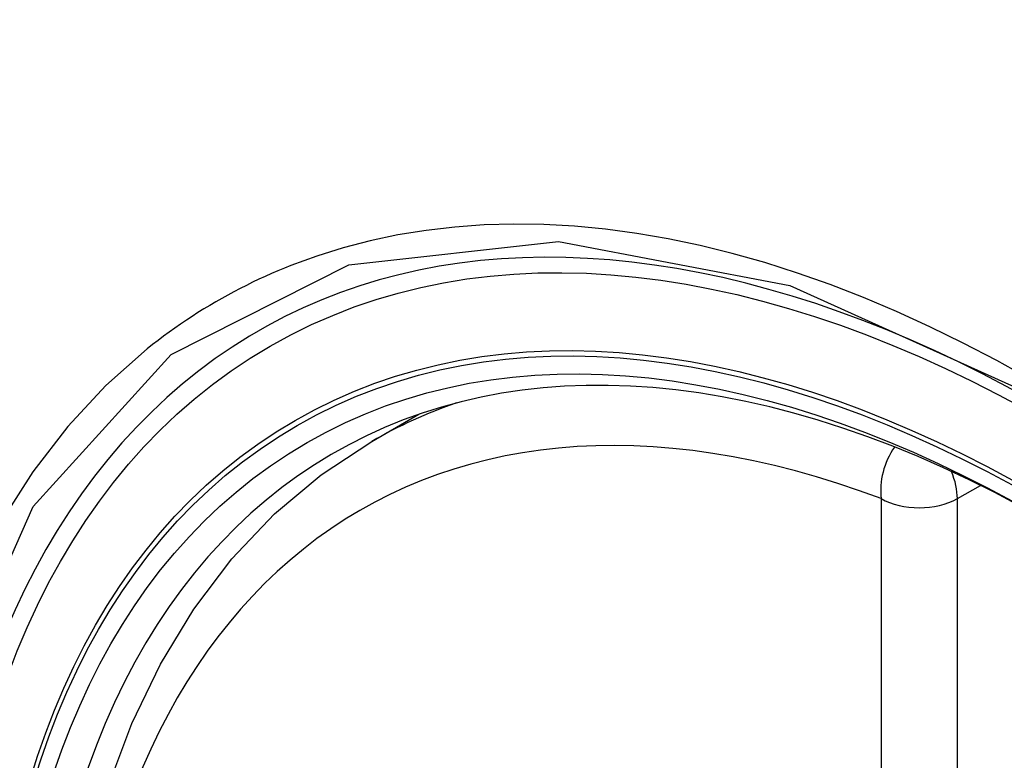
# Model space of a CAD drawing. Header units: inches. Extents: x 532.5 to 626.4, y 208.3 to 286.7.
# Tile 91 of 106: x 602.002 to 602.218, y 245.032 to 245.194. Entities that reach past the tile are written whole.
import ezdxf

# ---------------------------------------------------------------- set-up
doc = ezdxf.new("R2010")
doc.units = ezdxf.units.IN
doc.header["$MEASUREMENT"] = 0
doc.layers.add('Visible Edges(ANSI)', color=7, linetype='Continuous', lineweight=25)
doc.layers.add('Visible Tangent Edges(ANSI)', color=7, linetype='Continuous', lineweight=25)

msp = doc.modelspace()

# ---------------------------------------------------------------- linework, layer by layer
at = {"layer": 'Visible Edges(ANSI)'}
msp.add_line((602.07961, 245.10197), (602.08991, 245.1079), dxfattribs=at)
at = {"layer": 'Visible Edges(ANSI)', "flags": 128}
msp.add_lwpolyline([(602.02169, 245.0261), (602.02695, 245.04009), (602.03325, 245.05315), (602.04057, 245.06521), (602.04892, 245.07621), (602.05824, 245.08605), (602.06849, 245.09466), (602.07961, 245.10197)], dxfattribs=at)
at = {"layer": 'Visible Edges(ANSI)'}
for centre, major_axis, start_param, end_param in [((602.33324, 244.32358), (-0.64835, 1.12588), 5.16346, 5.835982), ((602.22849, 244.82653), (0.15718, -0.27294), 2.362013, 7.062765)]:
    msp.add_ellipse(centre, major_axis=major_axis, ratio=0.578093, start_param=start_param, end_param=end_param, dxfattribs=at)
msp.add_ellipse((602.22501, 244.82452), major_axis=(-0.15963, 0.2772), ratio=0.578093, dxfattribs=at)
at = {"layer": 'Visible Tangent Edges(ANSI)'}
for p, q in [((602.20796, 245.08942), (602.213, 245.09232)), ((602.19126, 245.08942), (602.19126, 244.60412)), ((602.20796, 244.60412), (602.20796, 245.08942))]:
    msp.add_line(p, q, dxfattribs=at)
at = {"layer": 'Visible Tangent Edges(ANSI)', "flags": 128}
for points in [[(602.22389, 245.11558), (602.21658, 245.11967), (602.20926, 245.1235), (602.20195, 245.12709), (602.19464, 245.13042), (602.18736, 245.1335), (602.1801, 245.13632), (602.17289, 245.13887), (602.16572, 245.14115), (602.15861, 245.14317), (602.15156, 245.14491), (602.14459, 245.14637), (602.13767, 245.14756), (602.13081, 245.14848), (602.12403, 245.14912), (602.11733, 245.1495), (602.11071, 245.14959), (602.10419, 245.14941), (602.09778, 245.14895), (602.09148, 245.14822), (602.0853, 245.14722), (602.07924, 245.14595), (602.07331, 245.1444), (602.0675, 245.14259), (602.06183, 245.14051)], [(602.04952, 244.71922), (602.01582, 244.78633), (601.9916, 244.85548), (601.97808, 244.92319), (601.97587, 244.98642), (601.98508, 245.04201), (602.00534, 245.08765), (602.03559, 245.12103), (602.07455, 245.14065), (602.12053, 245.14577), (602.17123, 245.1361), (602.22439, 245.11213)], [(602.06183, 245.14051), (602.06041, 245.13994), (602.059, 245.13935), (602.05759, 245.13875), (602.0562, 245.13813), (602.05481, 245.13749), (602.05343, 245.13683), (602.05207, 245.13616), (602.05071, 245.13547), (602.04936, 245.13477), (602.04802, 245.13404), (602.04669, 245.13331), (602.04537, 245.13255), (602.04406, 245.13178), (602.04276, 245.13099), (602.04147, 245.13019), (602.04019, 245.12937), (602.03892, 245.12853), (602.03766, 245.12768), (602.0364, 245.12681), (602.03516, 245.12592), (602.03393, 245.12502), (602.03271, 245.1241), (602.0315, 245.12317), (602.03031, 245.12222)], [(602.03031, 245.12222), (602.02128, 245.1142), (602.01292, 245.10521), (602.00526, 245.09525), (601.99832, 245.08438), (601.99214, 245.07261), (601.98673, 245.05998), (601.98212, 245.04654), (601.97834, 245.03237), (601.97539, 245.0175)]]:
    msp.add_lwpolyline(points, dxfattribs=at)
at = {"layer": 'Visible Tangent Edges(ANSI)'}
for centre, major_axis, ratio, start_param, end_param in [((602.2275, 244.82596), (-0.17285, 0.30015), 0.578093, 5.049711, 10.658253), ((602.22745, 244.82593), (-0.1503, 0.261), 0.578093, 5.670484, 8.47055), ((602.2358, 244.83074), (-0.15619, 0.27123), 0.578093, 6.170881, 6.283185), ((602.19961, 245.09423), (-0.00416, -0.01105), 0.667544, 4.352992, 5.394234), ((602.19961, 245.09423), (0.00589, -0.01024), 0.578093, 0.787332, 1.35469), ((602.19961, 245.09423), (-0.01181, 0), 0.575862, 0.785398, 2.356194)]:
    msp.add_ellipse(centre, major_axis=major_axis, ratio=ratio, start_param=start_param, end_param=end_param, dxfattribs=at)
for centre, major_axis in [((602.22809, 244.8263), (0.17078, -0.29656)), ((602.22512, 244.82458), (-0.16238, 0.28198)), ((602.22501, 244.82452), (0.16178, -0.28094))]:
    msp.add_ellipse(centre, major_axis=major_axis, ratio=0.578093, dxfattribs=at)

doc.saveas('drawing.dxf')
